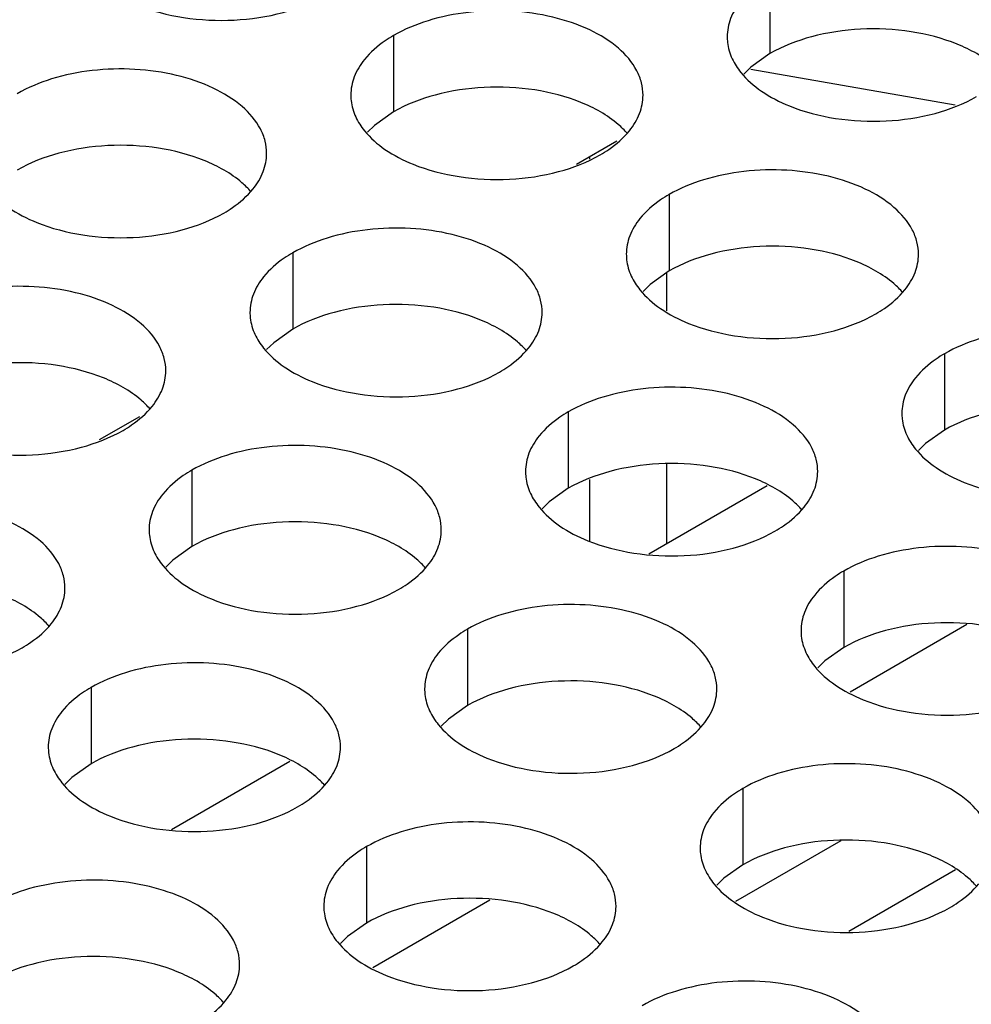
# Model space of a CAD drawing. Header units: inches. Extents: x 0 to 34, y 0 to 22.
# Tile 91 of 155: x 17.684 to 17.847, y 18.952 to 19.12. Entities that reach past the tile are written whole.
import ezdxf

# ---------------------------------------------------------------- set-up
doc = ezdxf.new("R2010")
doc.units = ezdxf.units.IN
doc.header["$LTSCALE"] = 1.87
doc.header["$MEASUREMENT"] = 0
doc.layers.get('0').update_dxf_attribs({"linetype": 'CONTINUOUS'})
doc.layers.add('02___PRT_ALL_AXES', color=7, linetype='CONTINUOUS')
doc.layers.add('0_COMPONENTS', color=7, linetype='CONTINUOUS')

msp = doc.modelspace()

# ---------------------------------------------------------------- linework, layer by layer
at = {"color": 7, "linetype": 'CONTINUOUS'}
for p, q in [((17.84433, 19.10584), (17.80937, 19.11196)), ((17.78646, 19.09971), (17.77956, 19.09572)), ((17.70481, 19.05256), (17.69791, 19.04858)), ((17.79191, 19.0291), (17.81215, 19.04079)), ((17.84636, 19.01699), (17.82636, 19.00544)), ((17.71026, 18.98196), (17.7305, 18.99364)), ((17.82476, 18.98003), (17.80674, 18.96962)), ((17.84439, 18.97503), (17.82613, 18.96448)), ((17.76471, 18.96984), (17.74471, 18.9583))]:
    msp.add_line(p, q, dxfattribs=at)
at = {"layer": '02___PRT_ALL_AXES', "color": 7, "linetype": 'CONTINUOUS'}
for p, q in [((17.81266, 19.12774), (17.81266, 19.11468)), ((17.74826, 19.11778), (17.74826, 19.10471)), ((17.81266, 19.11468), (17.8094, 19.11236)), ((17.8094, 19.11236), (17.80819, 19.11117)), ((17.74826, 19.10471), (17.74501, 19.1024)), ((17.74501, 19.1024), (17.7438, 19.10121)), ((17.7954, 19.09056), (17.7954, 19.0775)), ((17.73101, 19.0806), (17.73101, 19.06753)), ((17.7954, 19.0775), (17.79215, 19.07518)), ((17.79215, 19.07518), (17.79094, 19.07399)), ((17.73101, 19.06753), (17.72775, 19.06522)), ((17.72775, 19.06522), (17.72654, 19.06403)), ((17.84254, 19.06334), (17.84254, 19.05028)), ((17.77815, 19.05338), (17.77815, 19.04031)), ((17.84254, 19.05028), (17.83929, 19.04796)), ((17.83929, 19.04796), (17.83808, 19.04677)), ((17.71375, 19.04342), (17.71375, 19.03035)), ((17.77815, 19.04031), (17.77489, 19.038)), ((17.77489, 19.038), (17.77368, 19.03681)), ((17.71375, 19.03035), (17.7105, 19.02804)), ((17.7105, 19.02804), (17.70929, 19.02684)), ((17.82529, 19.02616), (17.82529, 19.0131)), ((17.76089, 19.0162), (17.76089, 19.00313)), ((17.82529, 19.0131), (17.82203, 19.01078)), ((17.82203, 19.01078), (17.82082, 19.00959)), ((17.6965, 19.00623), (17.6965, 18.99317)), ((17.76089, 19.00313), (17.75764, 19.00082)), ((17.75764, 19.00082), (17.75643, 18.99963)), ((17.6965, 18.99317), (17.69324, 18.99085)), ((17.69324, 18.99085), (17.69203, 18.98966)), ((17.80803, 18.98898), (17.80803, 18.97592)), ((17.74364, 18.97902), (17.74364, 18.96595)), ((17.80803, 18.97592), (17.80478, 18.9736)), ((17.80478, 18.9736), (17.80357, 18.97241)), ((17.74364, 18.96595), (17.74038, 18.96364)), ((17.74038, 18.96364), (17.73917, 18.96245))]:
    msp.add_line(p, q, dxfattribs=at)
at = {"layer": '02___PRT_ALL_AXES', "color": 3, "linetype": 'CONTINUOUS'}
for points, knots in [([(17.85533, 19.11752), (17.85533, 19.11824), (17.85515, 19.11969), (17.854, 19.12261), (17.85107, 19.12597), (17.84605, 19.12902), (17.83978, 19.13112), (17.83276, 19.1321), (17.82553, 19.1319), (17.8187, 19.13054), (17.81451, 19.12881), (17.81266, 19.12774)], [0, 0, 0, 0, 0.042883, 0.087524, 0.186914, 0.304219, 0.43794, 0.582356, 0.729558, 0.871282, 1, 1, 1, 1]), ([(17.70446, 19.12296), (17.70698, 19.12195), (17.71246, 19.12054), (17.72093, 19.12013), (17.72917, 19.12135), (17.73426, 19.1233), (17.73648, 19.12458)], [0, 0, 0, 0, 0.247189, 0.509885, 0.767301, 1, 1, 1, 1]), ([(17.80768, 19.12363), (17.80695, 19.12274), (17.80578, 19.12082), (17.80534, 19.1186), (17.80534, 19.11754)], [0, 0, 0, 0, 0.520681, 1, 1, 1, 1]), ([(17.79094, 19.10756), (17.79094, 19.10827), (17.79075, 19.10973), (17.7896, 19.11264), (17.78668, 19.116), (17.78166, 19.11905), (17.77539, 19.12115), (17.76836, 19.12214), (17.76114, 19.12194), (17.7543, 19.12057), (17.75011, 19.11885), (17.74826, 19.11778)], [0, 0, 0, 0, 0.042883, 0.087524, 0.186914, 0.304219, 0.43794, 0.582356, 0.729558, 0.871282, 1, 1, 1, 1]), ([(17.74826, 19.11778), (17.74776, 19.11749), (17.74594, 19.11634), (17.74428, 19.1149), (17.74328, 19.11367)], [0, 0, 0, 0, 0.268123, 1, 1, 1, 1]), ([(17.80534, 19.11754), (17.80534, 19.11723), (17.80541, 19.11594), (17.80578, 19.11468), (17.80619, 19.1138)], [0, 0, 0, 0, 0.245663, 1, 1, 1, 1]), ([(17.74328, 19.11367), (17.74256, 19.11278), (17.74138, 19.11086), (17.74094, 19.10864), (17.74094, 19.10758)], [0, 0, 0, 0, 0.520681, 1, 1, 1, 1]), ([(17.80619, 19.1138), (17.80658, 19.11295), (17.80796, 19.11082), (17.81127, 19.10795), (17.81431, 19.10639), (17.816, 19.10571)], [0, 0, 0, 0, 0.215502, 0.580331, 1, 1, 1, 1]), ([(17.72654, 19.0976), (17.72654, 19.09831), (17.72636, 19.09977), (17.72521, 19.10268), (17.72228, 19.10604), (17.71726, 19.10909), (17.71099, 19.11119), (17.70397, 19.11218), (17.69674, 19.11198), (17.68991, 19.11061), (17.68572, 19.10888), (17.68387, 19.10781)], [0, 0, 0, 0, 0.042883, 0.087524, 0.186914, 0.304219, 0.43794, 0.582356, 0.729558, 0.871282, 1, 1, 1, 1]), ([(17.74094, 19.10758), (17.74094, 19.10726), (17.74101, 19.10598), (17.74138, 19.10471), (17.74179, 19.10383)], [0, 0, 0, 0, 0.245663, 1, 1, 1, 1]), ([(17.7886, 19.10147), (17.78932, 19.10236), (17.7905, 19.10428), (17.79094, 19.1065), (17.79094, 19.10756)], [0, 0, 0, 0, 0.520681, 1, 1, 1, 1]), ([(17.816, 19.10571), (17.81851, 19.10469), (17.824, 19.10328), (17.83247, 19.10287), (17.8407, 19.10409), (17.8458, 19.10605), (17.84801, 19.10733)], [0, 0, 0, 0, 0.247189, 0.509885, 0.767301, 1, 1, 1, 1]), ([(17.74179, 19.10383), (17.74218, 19.10299), (17.74356, 19.10086), (17.74687, 19.09798), (17.74992, 19.09643), (17.7516, 19.09575)], [0, 0, 0, 0, 0.215502, 0.580331, 1, 1, 1, 1]), ([(17.78362, 19.09736), (17.78412, 19.09765), (17.78594, 19.0988), (17.7876, 19.10024), (17.7886, 19.10147)], [0, 0, 0, 0, 0.268123, 1, 1, 1, 1]), ([(17.7242, 19.09151), (17.72493, 19.0924), (17.7261, 19.09432), (17.72654, 19.09654), (17.72654, 19.0976)], [0, 0, 0, 0, 0.520681, 1, 1, 1, 1]), ([(17.7516, 19.09575), (17.75412, 19.09473), (17.7596, 19.09332), (17.76807, 19.09291), (17.77631, 19.09413), (17.7814, 19.09608), (17.78362, 19.09736)], [0, 0, 0, 0, 0.247189, 0.509885, 0.767301, 1, 1, 1, 1]), ([(17.83808, 19.08034), (17.83808, 19.08105), (17.83789, 19.08251), (17.83674, 19.08542), (17.83382, 19.08879), (17.8288, 19.09184), (17.82253, 19.09393), (17.8155, 19.09492), (17.80828, 19.09472), (17.80145, 19.09336), (17.79725, 19.09163), (17.7954, 19.09056)], [0, 0, 0, 0, 0.042883, 0.087524, 0.186914, 0.304219, 0.43794, 0.582356, 0.729558, 0.871282, 1, 1, 1, 1]), ([(17.6774, 19.09387), (17.67779, 19.09303), (17.67917, 19.0909), (17.68248, 19.08802), (17.68552, 19.08646), (17.68721, 19.08578)], [0, 0, 0, 0, 0.215502, 0.580331, 1, 1, 1, 1]), ([(17.71922, 19.0874), (17.71972, 19.08769), (17.72155, 19.08884), (17.72321, 19.09028), (17.7242, 19.09151)], [0, 0, 0, 0, 0.268123, 1, 1, 1, 1]), ([(17.7954, 19.09056), (17.7949, 19.09027), (17.79308, 19.08912), (17.79142, 19.08768), (17.79042, 19.08645)], [0, 0, 0, 0, 0.268123, 1, 1, 1, 1]), ([(17.68721, 19.08578), (17.68972, 19.08477), (17.69521, 19.08335), (17.70368, 19.08295), (17.71191, 19.08416), (17.71701, 19.08612), (17.71922, 19.0874)], [0, 0, 0, 0, 0.247189, 0.509885, 0.767301, 1, 1, 1, 1]), ([(17.79042, 19.08645), (17.7897, 19.08556), (17.78852, 19.08364), (17.78808, 19.08142), (17.78808, 19.08036)], [0, 0, 0, 0, 0.520681, 1, 1, 1, 1]), ([(17.77368, 19.07038), (17.77368, 19.07109), (17.7735, 19.07255), (17.77235, 19.07546), (17.76942, 19.07882), (17.7644, 19.08187), (17.75813, 19.08397), (17.75111, 19.08496), (17.74388, 19.08476), (17.73705, 19.08339), (17.73286, 19.08166), (17.73101, 19.0806)], [0, 0, 0, 0, 0.042883, 0.087524, 0.186914, 0.304219, 0.43794, 0.582356, 0.729558, 0.871282, 1, 1, 1, 1]), ([(17.73101, 19.0806), (17.73051, 19.08031), (17.72868, 19.07916), (17.72702, 19.07772), (17.72603, 19.07649)], [0, 0, 0, 0, 0.268123, 1, 1, 1, 1]), ([(17.78808, 19.08036), (17.78808, 19.08005), (17.78815, 19.07876), (17.78852, 19.0775), (17.78893, 19.07662)], [0, 0, 0, 0, 0.245663, 1, 1, 1, 1]), ([(17.83574, 19.07425), (17.83646, 19.07515), (17.83764, 19.07706), (17.83808, 19.07928), (17.83808, 19.08034)], [0, 0, 0, 0, 0.520681, 1, 1, 1, 1]), ([(17.72603, 19.07649), (17.72531, 19.0756), (17.72413, 19.07368), (17.72369, 19.07146), (17.72369, 19.0704)], [0, 0, 0, 0, 0.520681, 1, 1, 1, 1]), ([(17.78893, 19.07662), (17.78932, 19.07577), (17.7907, 19.07364), (17.79401, 19.07077), (17.79706, 19.06921), (17.79874, 19.06853)], [0, 0, 0, 0, 0.215502, 0.580331, 1, 1, 1, 1]), ([(17.70929, 19.06042), (17.70929, 19.06113), (17.7091, 19.06259), (17.70795, 19.0655), (17.70503, 19.06886), (17.70001, 19.07191), (17.69374, 19.07401), (17.68671, 19.075), (17.67949, 19.0748), (17.67266, 19.07343), (17.66846, 19.0717), (17.66661, 19.07063)], [0, 0, 0, 0, 0.042883, 0.087524, 0.186914, 0.304219, 0.43794, 0.582356, 0.729558, 0.871282, 1, 1, 1, 1]), ([(17.83076, 19.07015), (17.83126, 19.07043), (17.83309, 19.07158), (17.83475, 19.07302), (17.83574, 19.07425)], [0, 0, 0, 0, 0.268123, 1, 1, 1, 1]), ([(17.72369, 19.0704), (17.72369, 19.07008), (17.72376, 19.0688), (17.72413, 19.06753), (17.72454, 19.06665)], [0, 0, 0, 0, 0.245663, 1, 1, 1, 1]), ([(17.77134, 19.06429), (17.77207, 19.06518), (17.77324, 19.0671), (17.77368, 19.06932), (17.77368, 19.07038)], [0, 0, 0, 0, 0.520681, 1, 1, 1, 1]), ([(17.79874, 19.06853), (17.80126, 19.06751), (17.80674, 19.0661), (17.81522, 19.06569), (17.82345, 19.06691), (17.82854, 19.06887), (17.83076, 19.07015)], [0, 0, 0, 0, 0.247189, 0.509885, 0.767301, 1, 1, 1, 1]), ([(17.72454, 19.06665), (17.72493, 19.06581), (17.72631, 19.06368), (17.72962, 19.0608), (17.73266, 19.05925), (17.73435, 19.05857)], [0, 0, 0, 0, 0.215502, 0.580331, 1, 1, 1, 1]), ([(17.88522, 19.05312), (17.88522, 19.05384), (17.88503, 19.0553), (17.88388, 19.05821), (17.88096, 19.06157), (17.87594, 19.06462), (17.86967, 19.06672), (17.86264, 19.0677), (17.85542, 19.06751), (17.84859, 19.06614), (17.84439, 19.06441), (17.84254, 19.06334)], [0, 0, 0, 0, 0.042883, 0.087524, 0.186914, 0.304219, 0.43794, 0.582356, 0.729558, 0.871282, 1, 1, 1, 1]), ([(17.76636, 19.06018), (17.76686, 19.06047), (17.76869, 19.06162), (17.77035, 19.06306), (17.77134, 19.06429)], [0, 0, 0, 0, 0.268123, 1, 1, 1, 1]), ([(17.84254, 19.06334), (17.84204, 19.06305), (17.84022, 19.0619), (17.83856, 19.06046), (17.83756, 19.05923)], [0, 0, 0, 0, 0.268123, 1, 1, 1, 1]), ([(17.70695, 19.05433), (17.70767, 19.05522), (17.70885, 19.05714), (17.70929, 19.05936), (17.70929, 19.06042)], [0, 0, 0, 0, 0.520681, 1, 1, 1, 1]), ([(17.73435, 19.05857), (17.73686, 19.05755), (17.74235, 19.05614), (17.75082, 19.05573), (17.75905, 19.05695), (17.76415, 19.0589), (17.76636, 19.06018)], [0, 0, 0, 0, 0.247189, 0.509885, 0.767301, 1, 1, 1, 1]), ([(17.83756, 19.05923), (17.83684, 19.05834), (17.83567, 19.05642), (17.83522, 19.0542), (17.83522, 19.05314)], [0, 0, 0, 0, 0.520681, 1, 1, 1, 1]), ([(17.82083, 19.04316), (17.82083, 19.04387), (17.82064, 19.04533), (17.81949, 19.04824), (17.81656, 19.0516), (17.81154, 19.05465), (17.80527, 19.05675), (17.79825, 19.05774), (17.79102, 19.05754), (17.78419, 19.05617), (17.78, 19.05445), (17.77815, 19.05338)], [0, 0, 0, 0, 0.042883, 0.087524, 0.186914, 0.304219, 0.43794, 0.582356, 0.729558, 0.871282, 1, 1, 1, 1]), ([(17.70197, 19.05022), (17.70247, 19.05051), (17.70429, 19.05166), (17.70596, 19.0531), (17.70695, 19.05433)], [0, 0, 0, 0, 0.268123, 1, 1, 1, 1]), ([(17.77815, 19.05338), (17.77765, 19.05309), (17.77582, 19.05194), (17.77416, 19.0505), (17.77317, 19.04927)], [0, 0, 0, 0, 0.268123, 1, 1, 1, 1]), ([(17.83522, 19.05314), (17.83522, 19.05283), (17.83529, 19.05154), (17.83566, 19.05028), (17.83607, 19.0494)], [0, 0, 0, 0, 0.245663, 1, 1, 1, 1]), ([(17.66995, 19.0486), (17.67247, 19.04758), (17.67795, 19.04617), (17.68642, 19.04576), (17.69466, 19.04698), (17.69975, 19.04894), (17.70197, 19.05022)], [0, 0, 0, 0, 0.247189, 0.509885, 0.767301, 1, 1, 1, 1]), ([(17.83607, 19.0494), (17.83646, 19.04855), (17.83784, 19.04642), (17.84116, 19.04355), (17.8442, 19.04199), (17.84588, 19.04131)], [0, 0, 0, 0, 0.215502, 0.580331, 1, 1, 1, 1]), ([(17.75643, 19.0332), (17.75643, 19.03391), (17.75624, 19.03537), (17.75509, 19.03828), (17.75217, 19.04164), (17.74715, 19.04469), (17.74088, 19.04679), (17.73385, 19.04778), (17.72663, 19.04758), (17.7198, 19.04621), (17.7156, 19.04448), (17.71375, 19.04342)], [0, 0, 0, 0, 0.042883, 0.087524, 0.186914, 0.304219, 0.43794, 0.582356, 0.729558, 0.871282, 1, 1, 1, 1]), ([(17.77317, 19.04927), (17.77245, 19.04838), (17.77127, 19.04646), (17.77083, 19.04424), (17.77083, 19.04318)], [0, 0, 0, 0, 0.520681, 1, 1, 1, 1]), ([(17.71375, 19.04342), (17.71325, 19.04313), (17.71143, 19.04198), (17.70977, 19.04054), (17.70877, 19.03931)], [0, 0, 0, 0, 0.268123, 1, 1, 1, 1]), ([(17.77083, 19.04318), (17.77083, 19.04286), (17.7709, 19.04158), (17.77127, 19.04032), (17.77168, 19.03944)], [0, 0, 0, 0, 0.245663, 1, 1, 1, 1]), ([(17.81848, 19.03707), (17.81921, 19.03796), (17.82038, 19.03988), (17.82082, 19.0421), (17.82083, 19.04316)], [0, 0, 0, 0, 0.520681, 1, 1, 1, 1]), ([(17.84588, 19.04131), (17.8484, 19.04029), (17.85388, 19.03888), (17.86236, 19.03847), (17.87059, 19.03969), (17.87568, 19.04165), (17.8779, 19.04293)], [0, 0, 0, 0, 0.247189, 0.509885, 0.767301, 1, 1, 1, 1]), ([(17.70877, 19.03931), (17.70805, 19.03842), (17.70687, 19.0365), (17.70643, 19.03428), (17.70643, 19.03322)], [0, 0, 0, 0, 0.520681, 1, 1, 1, 1]), ([(17.77168, 19.03944), (17.77207, 19.03859), (17.77345, 19.03646), (17.77676, 19.03358), (17.7798, 19.03203), (17.78149, 19.03135)], [0, 0, 0, 0, 0.215502, 0.580331, 1, 1, 1, 1]), ([(17.69203, 19.02324), (17.69204, 19.02395), (17.69185, 19.02541), (17.6907, 19.02832), (17.68777, 19.03168), (17.68275, 19.03473), (17.67648, 19.03683), (17.66946, 19.03781), (17.66223, 19.03762), (17.6554, 19.03625), (17.65121, 19.03452), (17.64936, 19.03345)], [0, 0, 0, 0, 0.042883, 0.087524, 0.186914, 0.304219, 0.43794, 0.582356, 0.729558, 0.871282, 1, 1, 1, 1]), ([(17.8135, 19.03296), (17.814, 19.03325), (17.81583, 19.0344), (17.81749, 19.03584), (17.81848, 19.03707)], [0, 0, 0, 0, 0.268123, 1, 1, 1, 1]), ([(17.70643, 19.03322), (17.70643, 19.0329), (17.7065, 19.03162), (17.70687, 19.03035), (17.70728, 19.02947)], [0, 0, 0, 0, 0.245663, 1, 1, 1, 1]), ([(17.75409, 19.02711), (17.75481, 19.028), (17.75599, 19.02992), (17.75643, 19.03214), (17.75643, 19.0332)], [0, 0, 0, 0, 0.520681, 1, 1, 1, 1]), ([(17.78149, 19.03135), (17.784, 19.03033), (17.78949, 19.02892), (17.79796, 19.02851), (17.80619, 19.02973), (17.81129, 19.03169), (17.8135, 19.03296)], [0, 0, 0, 0, 0.247189, 0.509885, 0.767301, 1, 1, 1, 1]), ([(17.70728, 19.02947), (17.70767, 19.02863), (17.70905, 19.0265), (17.71237, 19.02362), (17.71541, 19.02206), (17.71709, 19.02138)], [0, 0, 0, 0, 0.215502, 0.580331, 1, 1, 1, 1]), ([(17.86797, 19.01594), (17.86797, 19.01666), (17.86778, 19.01811), (17.86663, 19.02103), (17.8637, 19.02439), (17.85868, 19.02744), (17.85241, 19.02954), (17.84539, 19.03052), (17.83816, 19.03032), (17.83133, 19.02896), (17.82714, 19.02723), (17.82529, 19.02616)], [0, 0, 0, 0, 0.042883, 0.087524, 0.186914, 0.304219, 0.43794, 0.582356, 0.729558, 0.871282, 1, 1, 1, 1]), ([(17.74911, 19.023), (17.74961, 19.02329), (17.75144, 19.02444), (17.7531, 19.02588), (17.75409, 19.02711)], [0, 0, 0, 0, 0.268123, 1, 1, 1, 1]), ([(17.82529, 19.02616), (17.82479, 19.02587), (17.82296, 19.02472), (17.8213, 19.02328), (17.82031, 19.02205)], [0, 0, 0, 0, 0.268123, 1, 1, 1, 1]), ([(17.68969, 19.01715), (17.69042, 19.01804), (17.69159, 19.01996), (17.69203, 19.02218), (17.69203, 19.02324)], [0, 0, 0, 0, 0.520681, 1, 1, 1, 1]), ([(17.71709, 19.02138), (17.71961, 19.02037), (17.72509, 19.01895), (17.73357, 19.01855), (17.7418, 19.01977), (17.74689, 19.02172), (17.74911, 19.023)], [0, 0, 0, 0, 0.247189, 0.509885, 0.767301, 1, 1, 1, 1]), ([(17.82031, 19.02205), (17.81959, 19.02116), (17.81841, 19.01924), (17.81797, 19.01702), (17.81797, 19.01596)], [0, 0, 0, 0, 0.520681, 1, 1, 1, 1]), ([(17.80357, 19.00598), (17.80357, 19.00669), (17.80338, 19.00815), (17.80223, 19.01106), (17.79931, 19.01442), (17.79429, 19.01747), (17.78802, 19.01957), (17.78099, 19.02056), (17.77377, 19.02036), (17.76694, 19.01899), (17.76274, 19.01727), (17.76089, 19.0162)], [0, 0, 0, 0, 0.042883, 0.087524, 0.186914, 0.304219, 0.43794, 0.582356, 0.729558, 0.871282, 1, 1, 1, 1]), ([(17.68471, 19.01304), (17.68521, 19.01333), (17.68704, 19.01448), (17.6887, 19.01592), (17.68969, 19.01715)], [0, 0, 0, 0, 0.268123, 1, 1, 1, 1]), ([(17.76089, 19.0162), (17.76039, 19.01591), (17.75857, 19.01476), (17.75691, 19.01332), (17.75591, 19.01209)], [0, 0, 0, 0, 0.268123, 1, 1, 1, 1]), ([(17.81797, 19.01596), (17.81797, 19.01565), (17.81804, 19.01436), (17.81841, 19.0131), (17.81882, 19.01222)], [0, 0, 0, 0, 0.245663, 1, 1, 1, 1]), ([(17.6527, 19.01142), (17.65521, 19.0104), (17.6607, 19.00899), (17.66917, 19.00858), (17.6774, 19.0098), (17.6825, 19.01176), (17.68471, 19.01304)], [0, 0, 0, 0, 0.247189, 0.509885, 0.767301, 1, 1, 1, 1]), ([(17.75591, 19.01209), (17.75519, 19.0112), (17.75402, 19.00928), (17.75357, 19.00706), (17.75357, 19.006)], [0, 0, 0, 0, 0.520681, 1, 1, 1, 1]), ([(17.81882, 19.01222), (17.81921, 19.01137), (17.82059, 19.00924), (17.8239, 19.00637), (17.82694, 19.00481), (17.82863, 19.00413)], [0, 0, 0, 0, 0.215502, 0.580331, 1, 1, 1, 1]), ([(17.73918, 18.99602), (17.73918, 18.99673), (17.73899, 18.99819), (17.73784, 19.0011), (17.73491, 19.00446), (17.72989, 19.00751), (17.72362, 19.00961), (17.7166, 19.0106), (17.70937, 19.0104), (17.70254, 19.00903), (17.69835, 19.0073), (17.6965, 19.00623)], [0, 0, 0, 0, 0.042883, 0.087524, 0.186914, 0.304219, 0.43794, 0.582356, 0.729558, 0.871282, 1, 1, 1, 1]), ([(17.6965, 19.00623), (17.696, 19.00595), (17.69417, 19.0048), (17.69251, 19.00336), (17.69152, 19.00213)], [0, 0, 0, 0, 0.268123, 1, 1, 1, 1]), ([(17.75357, 19.006), (17.75357, 19.00568), (17.75364, 19.0044), (17.75401, 19.00313), (17.75442, 19.00225)], [0, 0, 0, 0, 0.245663, 1, 1, 1, 1]), ([(17.80123, 18.99989), (17.80195, 19.00078), (17.80313, 19.0027), (17.80357, 19.00492), (17.80357, 19.00598)], [0, 0, 0, 0, 0.520681, 1, 1, 1, 1]), ([(17.82863, 19.00413), (17.83115, 19.00311), (17.83663, 19.0017), (17.8451, 19.00129), (17.85333, 19.00251), (17.85843, 19.00447), (17.86064, 19.00575)], [0, 0, 0, 0, 0.247189, 0.509885, 0.767301, 1, 1, 1, 1]), ([(17.69152, 19.00213), (17.6908, 19.00123), (17.68962, 18.99932), (17.68918, 18.9971), (17.68918, 18.99604)], [0, 0, 0, 0, 0.520681, 1, 1, 1, 1]), ([(17.75442, 19.00225), (17.75482, 19.00141), (17.75619, 18.99928), (17.75951, 18.9964), (17.76255, 18.99485), (17.76423, 18.99417)], [0, 0, 0, 0, 0.215502, 0.580331, 1, 1, 1, 1]), ([(17.79625, 18.99578), (17.79675, 18.99607), (17.79858, 18.99722), (17.80024, 18.99866), (17.80123, 18.99989)], [0, 0, 0, 0, 0.268123, 1, 1, 1, 1]), ([(17.68918, 18.99604), (17.68918, 18.99572), (17.68925, 18.99444), (17.68962, 18.99317), (17.69003, 18.99229)], [0, 0, 0, 0, 0.245663, 1, 1, 1, 1]), ([(17.73683, 18.98993), (17.73756, 18.99082), (17.73873, 18.99274), (17.73917, 18.99496), (17.73918, 18.99602)], [0, 0, 0, 0, 0.520681, 1, 1, 1, 1]), ([(17.76423, 18.99417), (17.76675, 18.99315), (17.77223, 18.99174), (17.78071, 18.99133), (17.78894, 18.99255), (17.79403, 18.9945), (17.79625, 18.99578)], [0, 0, 0, 0, 0.247189, 0.509885, 0.767301, 1, 1, 1, 1]), ([(17.69003, 18.99229), (17.69042, 18.99145), (17.6918, 18.98932), (17.69511, 18.98644), (17.69815, 18.98488), (17.69984, 18.9842)], [0, 0, 0, 0, 0.215502, 0.580331, 1, 1, 1, 1]), ([(17.85071, 18.97876), (17.85071, 18.97947), (17.85052, 18.98093), (17.84937, 18.98384), (17.84645, 18.98721), (17.84143, 18.99025), (17.83516, 18.99235), (17.82813, 18.99334), (17.82091, 18.99314), (17.81408, 18.99178), (17.80988, 18.99005), (17.80803, 18.98898)], [0, 0, 0, 0, 0.042883, 0.087524, 0.186914, 0.304219, 0.43794, 0.582356, 0.729558, 0.871282, 1, 1, 1, 1]), ([(17.73185, 18.98582), (17.73235, 18.98611), (17.73418, 18.98726), (17.73584, 18.9887), (17.73683, 18.98993)], [0, 0, 0, 0, 0.268123, 1, 1, 1, 1]), ([(17.80803, 18.98898), (17.80753, 18.98869), (17.80571, 18.98754), (17.80405, 18.9861), (17.80305, 18.98487)], [0, 0, 0, 0, 0.268123, 1, 1, 1, 1]), ([(17.69984, 18.9842), (17.70236, 18.98319), (17.70784, 18.98177), (17.71631, 18.98137), (17.72454, 18.98258), (17.72964, 18.98454), (17.73185, 18.98582)], [0, 0, 0, 0, 0.247189, 0.509885, 0.767301, 1, 1, 1, 1]), ([(17.80305, 18.98487), (17.80233, 18.98398), (17.80116, 18.98206), (17.80071, 18.97984), (17.80071, 18.97878)], [0, 0, 0, 0, 0.520681, 1, 1, 1, 1]), ([(17.78632, 18.9688), (17.78632, 18.96951), (17.78613, 18.97097), (17.78498, 18.97388), (17.78205, 18.97724), (17.77703, 18.98029), (17.77076, 18.98239), (17.76374, 18.98338), (17.75651, 18.98318), (17.74968, 18.98181), (17.74549, 18.98008), (17.74364, 18.97902)], [0, 0, 0, 0, 0.042883, 0.087524, 0.186914, 0.304219, 0.43794, 0.582356, 0.729558, 0.871282, 1, 1, 1, 1]), ([(17.74364, 18.97902), (17.74314, 18.97873), (17.74131, 18.97758), (17.73965, 18.97614), (17.73866, 18.97491)], [0, 0, 0, 0, 0.268123, 1, 1, 1, 1]), ([(17.80071, 18.97878), (17.80071, 18.97847), (17.80078, 18.97718), (17.80116, 18.97592), (17.80156, 18.97504)], [0, 0, 0, 0, 0.245663, 1, 1, 1, 1]), ([(17.73866, 18.97491), (17.73794, 18.97402), (17.73676, 18.9721), (17.73632, 18.96988), (17.73632, 18.96882)], [0, 0, 0, 0, 0.520681, 1, 1, 1, 1]), ([(17.80156, 18.97504), (17.80196, 18.97419), (17.80334, 18.97206), (17.80665, 18.96919), (17.80969, 18.96763), (17.81137, 18.96695)], [0, 0, 0, 0, 0.215502, 0.580331, 1, 1, 1, 1]), ([(17.72192, 18.95884), (17.72192, 18.95955), (17.72173, 18.96101), (17.72058, 18.96392), (17.71766, 18.96728), (17.71264, 18.97033), (17.70637, 18.97243), (17.69934, 18.97342), (17.69212, 18.97322), (17.68529, 18.97185), (17.68109, 18.97012), (17.67924, 18.96905)], [0, 0, 0, 0, 0.042883, 0.087524, 0.186914, 0.304219, 0.43794, 0.582356, 0.729558, 0.871282, 1, 1, 1, 1]), ([(17.84339, 18.96857), (17.84389, 18.96885), (17.84572, 18.97), (17.84738, 18.97144), (17.84837, 18.97267)], [0, 0, 0, 0, 0.268123, 1, 1, 1, 1]), ([(17.73632, 18.96882), (17.73632, 18.9685), (17.73639, 18.96722), (17.73676, 18.96595), (17.73717, 18.96507)], [0, 0, 0, 0, 0.245663, 1, 1, 1, 1]), ([(17.78397, 18.96271), (17.7847, 18.9636), (17.78587, 18.96552), (17.78632, 18.96774), (17.78632, 18.9688)], [0, 0, 0, 0, 0.520681, 1, 1, 1, 1]), ([(17.81137, 18.96695), (17.81389, 18.96593), (17.81937, 18.96452), (17.82785, 18.96411), (17.83608, 18.96533), (17.84117, 18.96729), (17.84339, 18.96857)], [0, 0, 0, 0, 0.247189, 0.509885, 0.767301, 1, 1, 1, 1]), ([(17.73717, 18.96507), (17.73756, 18.96423), (17.73894, 18.9621), (17.74225, 18.95922), (17.7453, 18.95767), (17.74698, 18.95699)], [0, 0, 0, 0, 0.215502, 0.580331, 1, 1, 1, 1]), ([(17.77899, 18.9586), (17.7795, 18.95889), (17.78132, 18.96004), (17.78298, 18.96148), (17.78397, 18.96271)], [0, 0, 0, 0, 0.268123, 1, 1, 1, 1]), ([(17.71958, 18.95275), (17.7203, 18.95364), (17.72148, 18.95556), (17.72192, 18.95778), (17.72192, 18.95884)], [0, 0, 0, 0, 0.520681, 1, 1, 1, 1]), ([(17.74698, 18.95699), (17.7495, 18.95597), (17.75498, 18.95456), (17.76345, 18.95415), (17.77169, 18.95537), (17.77678, 18.95732), (17.77899, 18.9586)], [0, 0, 0, 0, 0.247189, 0.509885, 0.767301, 1, 1, 1, 1]), ([(17.83346, 18.94158), (17.83346, 18.94229), (17.83327, 18.94375), (17.83212, 18.94666), (17.82919, 18.95002), (17.82417, 18.95307), (17.81791, 18.95517), (17.81088, 18.95616), (17.80365, 18.95596), (17.79682, 18.95459), (17.79263, 18.95287), (17.79078, 18.9518)], [0, 0, 0, 0, 0.042883, 0.087524, 0.186914, 0.304219, 0.43794, 0.582356, 0.729558, 0.871282, 1, 1, 1, 1]), ([(17.7146, 18.94864), (17.7151, 18.94893), (17.71693, 18.95008), (17.71859, 18.95152), (17.71958, 18.95275)], [0, 0, 0, 0, 0.268123, 1, 1, 1, 1])]:
    msp.add_open_spline(points, degree=3, knots=knots, dxfattribs=at)
at = {"layer": '02___PRT_ALL_AXES', "color": 7, "linetype": 'CONTINUOUS'}
for points, knots in [([(17.84467, 19.11629), (17.84216, 19.11731), (17.83667, 19.11872), (17.8282, 19.11913), (17.81997, 19.11791), (17.81487, 19.11595), (17.81266, 19.11468)], [0, 0, 0, 0, 0.247189, 0.509885, 0.767301, 1, 1, 1, 1]), ([(17.85265, 19.11098), (17.85217, 19.11152), (17.84987, 19.11378), (17.84698, 19.11536), (17.84467, 19.11629)], [0, 0, 0, 0, 0.226307, 1, 1, 1, 1]), ([(17.78028, 19.10633), (17.77776, 19.10735), (17.77228, 19.10876), (17.76381, 19.10917), (17.75557, 19.10795), (17.75048, 19.10599), (17.74826, 19.10471)], [0, 0, 0, 0, 0.247189, 0.509885, 0.767301, 1, 1, 1, 1]), ([(17.78826, 19.10101), (17.78778, 19.10156), (17.78547, 19.10381), (17.78258, 19.1054), (17.78028, 19.10633)], [0, 0, 0, 0, 0.226307, 1, 1, 1, 1]), ([(17.71588, 19.09637), (17.71337, 19.09739), (17.70788, 19.0988), (17.69941, 19.09921), (17.69118, 19.09799), (17.68608, 19.09603), (17.68387, 19.09475)], [0, 0, 0, 0, 0.247189, 0.509885, 0.767301, 1, 1, 1, 1]), ([(17.72386, 19.09105), (17.72338, 19.0916), (17.72108, 19.09385), (17.71819, 19.09544), (17.71588, 19.09637)], [0, 0, 0, 0, 0.226307, 1, 1, 1, 1]), ([(17.82742, 19.07911), (17.8249, 19.08013), (17.81942, 19.08154), (17.81095, 19.08195), (17.80271, 19.08073), (17.79762, 19.07877), (17.7954, 19.0775)], [0, 0, 0, 0, 0.247189, 0.509885, 0.767301, 1, 1, 1, 1]), ([(17.8354, 19.07379), (17.83492, 19.07434), (17.83261, 19.07659), (17.82972, 19.07818), (17.82742, 19.07911)], [0, 0, 0, 0, 0.226307, 1, 1, 1, 1]), ([(17.76302, 19.06915), (17.76051, 19.07017), (17.75502, 19.07158), (17.74655, 19.07199), (17.73832, 19.07077), (17.73322, 19.06881), (17.73101, 19.06753)], [0, 0, 0, 0, 0.247189, 0.509885, 0.767301, 1, 1, 1, 1]), ([(17.771, 19.06383), (17.77052, 19.06438), (17.76822, 19.06663), (17.76533, 19.06822), (17.76302, 19.06915)], [0, 0, 0, 0, 0.226307, 1, 1, 1, 1]), ([(17.69863, 19.05919), (17.69611, 19.06021), (17.69063, 19.06162), (17.68216, 19.06203), (17.67392, 19.06081), (17.66883, 19.05885), (17.66661, 19.05757)], [0, 0, 0, 0, 0.247189, 0.509885, 0.767301, 1, 1, 1, 1]), ([(17.70661, 19.05387), (17.70613, 19.05442), (17.70382, 19.05667), (17.70093, 19.05826), (17.69863, 19.05919)], [0, 0, 0, 0, 0.226307, 1, 1, 1, 1]), ([(17.87456, 19.05189), (17.87204, 19.05291), (17.86656, 19.05432), (17.85809, 19.05473), (17.84985, 19.05351), (17.84476, 19.05156), (17.84254, 19.05028)], [0, 0, 0, 0, 0.247189, 0.509885, 0.767301, 1, 1, 1, 1]), ([(17.81017, 19.04193), (17.80765, 19.04295), (17.80216, 19.04436), (17.79369, 19.04477), (17.78546, 19.04355), (17.78036, 19.04159), (17.77815, 19.04031)], [0, 0, 0, 0, 0.247189, 0.509885, 0.767301, 1, 1, 1, 1]), ([(17.81814, 19.03661), (17.81766, 19.03716), (17.81536, 19.03941), (17.81247, 19.041), (17.81017, 19.04193)], [0, 0, 0, 0, 0.226307, 1, 1, 1, 1]), ([(17.74577, 19.03197), (17.74325, 19.03299), (17.73777, 19.0344), (17.7293, 19.03481), (17.72106, 19.03359), (17.71597, 19.03163), (17.71375, 19.03035)], [0, 0, 0, 0, 0.247189, 0.509885, 0.767301, 1, 1, 1, 1]), ([(17.75375, 19.02665), (17.75327, 19.0272), (17.75096, 19.02945), (17.74807, 19.03104), (17.74577, 19.03197)], [0, 0, 0, 0, 0.226307, 1, 1, 1, 1]), ([(17.68935, 19.01669), (17.68887, 19.01724), (17.68657, 19.01949), (17.68368, 19.02107), (17.68138, 19.02201)], [0, 0, 0, 0, 0.226307, 1, 1, 1, 1]), ([(17.85731, 19.01471), (17.85479, 19.01573), (17.8493, 19.01714), (17.84083, 19.01755), (17.8326, 19.01633), (17.8275, 19.01437), (17.82529, 19.0131)], [0, 0, 0, 0, 0.247189, 0.509885, 0.767301, 1, 1, 1, 1]), ([(17.79291, 19.00475), (17.79039, 19.00577), (17.78491, 19.00718), (17.77644, 19.00759), (17.7682, 19.00637), (17.76311, 19.00441), (17.76089, 19.00313)], [0, 0, 0, 0, 0.247189, 0.509885, 0.767301, 1, 1, 1, 1]), ([(17.80089, 18.99943), (17.80041, 18.99998), (17.7981, 19.00223), (17.79522, 19.00382), (17.79291, 19.00475)], [0, 0, 0, 0, 0.226307, 1, 1, 1, 1]), ([(17.72852, 18.99479), (17.726, 18.99581), (17.72051, 18.99722), (17.71204, 18.99763), (17.70381, 18.99641), (17.69871, 18.99445), (17.6965, 18.99317)], [0, 0, 0, 0, 0.247189, 0.509885, 0.767301, 1, 1, 1, 1]), ([(17.73649, 18.98947), (17.73601, 18.99002), (17.73371, 18.99227), (17.73082, 18.99386), (17.72852, 18.99479)], [0, 0, 0, 0, 0.226307, 1, 1, 1, 1]), ([(17.84005, 18.97753), (17.83753, 18.97855), (17.83205, 18.97996), (17.82358, 18.98037), (17.81534, 18.97915), (17.81025, 18.97719), (17.80803, 18.97592)], [0, 0, 0, 0, 0.247189, 0.509885, 0.767301, 1, 1, 1, 1]), ([(17.84803, 18.97221), (17.84755, 18.97276), (17.84524, 18.97501), (17.84236, 18.9766), (17.84005, 18.97753)], [0, 0, 0, 0, 0.226307, 1, 1, 1, 1]), ([(17.77566, 18.96757), (17.77314, 18.96859), (17.76766, 18.97), (17.75918, 18.97041), (17.75095, 18.96919), (17.74585, 18.96723), (17.74364, 18.96595)], [0, 0, 0, 0, 0.247189, 0.509885, 0.767301, 1, 1, 1, 1]), ([(17.78363, 18.96225), (17.78315, 18.9628), (17.78085, 18.96505), (17.77796, 18.96664), (17.77566, 18.96757)], [0, 0, 0, 0, 0.226307, 1, 1, 1, 1]), ([(17.71126, 18.95761), (17.70874, 18.95863), (17.70326, 18.96004), (17.69479, 18.96045), (17.68655, 18.95923), (17.68146, 18.95727), (17.67924, 18.95599)], [0, 0, 0, 0, 0.247189, 0.509885, 0.767301, 1, 1, 1, 1]), ([(17.71924, 18.95229), (17.71876, 18.95284), (17.71645, 18.95509), (17.71357, 18.95668), (17.71126, 18.95761)], [0, 0, 0, 0, 0.226307, 1, 1, 1, 1])]:
    msp.add_open_spline(points, degree=3, knots=knots, dxfattribs=at)
at = {"layer": '0_COMPONENTS', "color": 7, "linetype": 'CONTINUOUS'}
for p, q in [((17.78181, 19.09663), (17.78181, 19.09702)), ((17.79501, 19.07068), (17.79501, 19.07717)), ((17.79501, 19.03089), (17.79501, 19.04442)), ((17.78181, 19.03126), (17.78181, 19.0418))]:
    msp.add_line(p, q, dxfattribs=at)

doc.saveas('drawing.dxf')
